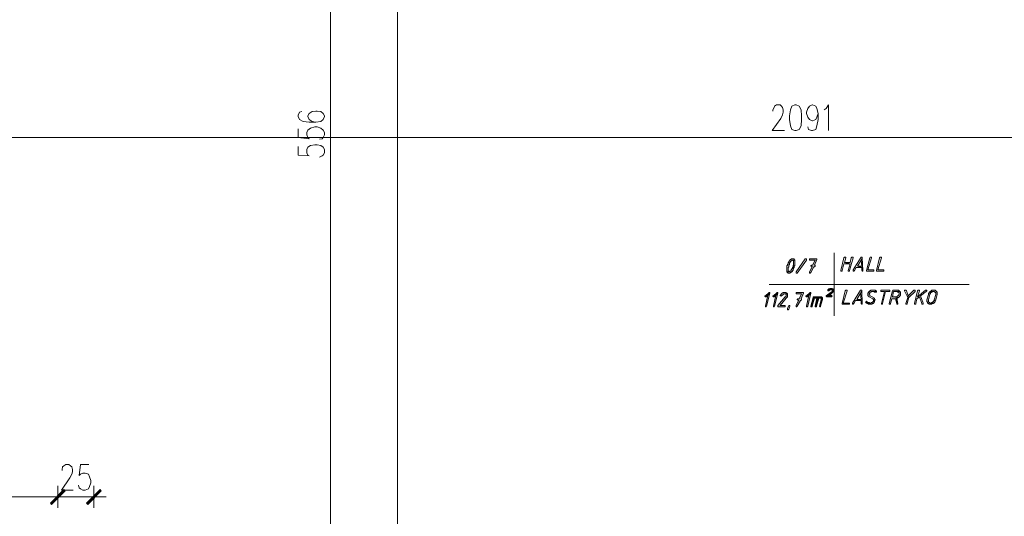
# Model space of a CAD drawing. Header units: inches. Extents: x -1441 to 3871, y -4351 to 2413.
# Tile 227 of 256: x 34 to 714, y 810 to 1153. Entities that reach past the tile are written whole.
import ezdxf

# ---------------------------------------------------------------- set-up
doc = ezdxf.new("R2010")
doc.units = ezdxf.units.IN
doc.header["$MEASUREMENT"] = 0
doc.layers.add('at_Entity', color=7, linetype='Continuous')
doc.layers.add('at_Solid', color=7, linetype='Continuous')

msp = doc.modelspace()

# ---------------------------------------------------------------- hatches: boundary and pattern name
at = {"layer": 'at_Solid', "lineweight": 15}
for points in [[(583.7721, 987.57625), (579.11616, 987.57625), (579.11616, 986.76528), (582.92774, 986.76528), (581.23423, 983.37826), (580.38509, 983.37826), (579.96529, 982.94893), (579.96529, 982.51959), (580.38509, 982.51959), (580.80966, 982.09025), (579.11616, 978.70324), (579.11616, 977.84456), (579.54073, 977.84456), (579.96529, 978.2739), (582.08337, 982.09025), (582.50317, 982.09025), (582.92774, 982.51959), (582.92774, 983.37826), (582.50317, 983.37826), (584.19667, 987.14691), (584.19667, 987.57625)], [(615.51937, 988.43493), (614.675, 986.76528), (615.09957, 982.51959), (612.13713, 982.51959), (615.09957, 981.66091), (615.09957, 979.56191), (615.51937, 979.13257), (615.94394, 979.13257), (615.94394, 979.56191)], [(595.62664, 966.44321), (593.93314, 966.44321), (594.35771, 966.44321), (594.35771, 966.01387), (594.77751, 965.58453), (594.35771, 965.15519), (594.35771, 964.72585), (593.93314, 964.72585), (590.54613, 962.19752), (590.54613, 961.76818), (590.9707, 961.33884), (594.35771, 961.33884), (594.77751, 961.76818), (594.77751, 962.19752), (594.35771, 962.19752), (593.93314, 962.62686), (592.6642, 962.62686), (594.35771, 963.86717), (594.77751, 963.86717), (594.77751, 964.29651), (595.20207, 964.29651), (595.20207, 964.72585), (595.62664, 965.15519), (595.62664, 966.01387)], [(593.93314, 967.25418), (593.50857, 967.25418), (593.08877, 967.25418), (592.6642, 966.87255), (592.23963, 966.87255), (592.23963, 966.44321), (591.81506, 966.44321), (591.81506, 965.58453), (592.23963, 965.58453), (592.6642, 965.58453), (592.6642, 966.01387), (593.08877, 966.01387), (593.50857, 966.44321), (595.62664, 966.44321), (595.20207, 966.87255), (594.77751, 967.25418), (594.35771, 967.25418)], [(615.09957, 965.58453), (614.25044, 963.86717), (614.675, 959.66919), (611.71256, 959.66919), (614.675, 958.81051), (614.675, 956.71151), (615.09957, 956.28217), (615.51937, 956.28217), (615.51937, 956.71151)], [(625.25584, 965.15519), (622.29339, 965.15519), (623.14253, 965.15519), (623.56233, 965.15519), (623.9869, 964.72585), (624.41147, 964.72585), (624.83127, 964.72585), (625.25584, 964.72585)], [(639.64825, 966.01387), (637.11038, 966.01387), (636.68581, 966.01387), (636.26124, 965.58453), (634.14793, 956.71151), (634.14793, 956.28217), (634.56773, 956.28217), (634.9923, 956.28217), (634.9923, 956.71151), (635.83667, 960.09853), (638.37931, 960.09853), (639.22368, 960.48016), (640.07282, 960.48016), (640.07282, 960.9095), (640.49262, 960.9095), (636.26124, 961.33884), (637.11038, 965.15519), (641.34175, 965.15519), (640.91719, 965.58453), (640.49262, 966.01387), (640.07282, 966.01387)], [(651.50279, 966.01387), (651.07822, 966.01387), (647.26664, 962.19752), (646.84207, 960.9095), (645.57313, 956.71151), (645.57313, 956.28217), (645.9977, 956.28217), (646.42227, 956.28217), (646.42227, 956.71151), (647.69121, 960.9095), (651.92259, 965.15519), (651.92259, 966.01387)], [(662.50819, 965.15519), (662.08362, 965.15519), (662.08362, 964.72585), (661.65905, 964.72585), (661.65905, 963.86717), (661.23448, 963.86717), (661.23448, 963.0562), (659.96555, 959.23985), (659.96555, 957.95183), (660.39012, 957.95183), (660.39012, 957.09315), (660.80991, 957.09315), (660.80991, 956.71151), (661.23448, 956.71151), (661.65905, 956.28217), (662.50819, 956.28217), (663.35256, 956.28217), (663.77713, 956.71151), (664.2017, 956.71151), (664.62149, 956.71151), (664.62149, 957.09315), (665.04606, 957.09315), (662.50819, 957.09315), (662.08362, 957.09315), (662.08362, 957.52249), (661.65905, 957.52249), (661.23448, 957.95183), (661.23448, 959.23985), (662.08362, 963.0562), (662.08362, 963.48554), (662.50819, 963.48554), (662.50819, 964.29651), (662.92799, 964.29651), (663.35256, 964.72585), (663.77713, 964.72585), (663.77713, 965.15519), (664.62149, 965.15519)], [(665.04606, 966.01387), (664.62149, 966.01387), (663.35256, 966.01387), (663.35256, 965.58453), (662.92799, 965.58453), (662.50819, 965.15519), (665.04606, 965.15519), (665.47063, 964.72585), (665.89043, 964.72585), (665.89043, 964.29651), (666.315, 964.29651), (666.315, 963.0562), (665.04606, 959.23985), (665.04606, 958.81051), (664.62149, 958.38117), (664.62149, 957.95183), (664.2017, 957.95183), (663.77713, 957.52249), (663.35256, 957.52249), (663.35256, 957.09315), (662.50819, 957.09315), (665.04606, 957.09315), (665.04606, 957.52249), (665.47063, 957.52249), (665.47063, 957.95183), (665.89043, 957.95183), (665.89043, 958.81051), (666.315, 959.23985), (667.16414, 963.0562), (667.16414, 964.72585), (666.73957, 965.15519), (666.315, 965.58453), (665.89043, 966.01387), (665.47063, 966.01387)], [(551.18047, 964.29651), (548.6426, 962.19752), (548.21803, 962.19752), (548.21803, 961.76818), (548.6426, 961.33884), (549.06239, 961.33884), (550.33133, 962.62686), (551.60504, 963.86717), (551.60504, 964.29651)], [(551.60504, 963.86717), (550.33133, 962.62686), (548.6426, 954.99416), (548.6426, 954.56482), (549.06239, 954.56482), (549.48696, 954.99416)], [(556.68556, 964.29651), (554.14291, 962.19752), (553.72311, 962.19752), (553.72311, 961.76818), (554.14291, 961.33884), (554.56748, 961.33884), (555.83642, 962.62686), (557.10535, 963.86717), (557.10535, 964.29651)], [(557.10535, 963.86717), (555.83642, 962.62686), (554.14291, 954.99416), (554.14291, 954.56482), (554.56748, 954.56482), (554.99205, 954.99416)], [(563.87938, 963.48554), (561.76607, 963.48554), (562.61044, 963.48554), (562.61044, 963.0562), (563.03501, 963.0562), (563.03501, 961.76818), (562.61044, 961.76818), (562.61044, 961.33884), (562.18587, 961.33884), (557.10535, 955.4235), (557.10535, 954.56482), (561.76607, 954.56482), (562.18587, 954.56482), (562.18587, 955.4235), (561.76607, 955.4235), (558.79886, 955.4235), (563.03501, 960.48016), (563.45481, 960.9095), (563.87938, 961.33884), (563.87938, 963.0562)], [(574.46021, 964.29651), (569.80426, 964.29651), (569.80426, 963.48554), (573.61584, 963.48554), (571.92234, 960.09853), (571.07797, 960.09853), (570.6534, 959.66919), (570.6534, 959.23985), (571.07797, 959.23985), (571.49777, 958.81051), (569.80426, 955.4235), (569.80426, 954.56482), (570.22883, 954.56482), (570.6534, 954.99416), (572.77147, 958.81051), (573.19127, 958.81051), (573.61584, 959.23985), (573.61584, 960.09853), (573.19127, 960.09853), (574.88478, 963.86717), (574.88478, 964.29651)], [(579.54073, 964.29651), (577.00285, 962.19752), (576.57828, 962.19752), (576.57828, 961.76818), (577.00285, 961.33884), (577.42265, 961.33884), (578.69636, 962.62686), (579.96529, 963.86717), (579.96529, 964.29651)], [(579.96529, 963.86717), (578.69636, 962.62686), (577.00285, 954.99416), (577.00285, 954.56482), (577.42265, 954.56482), (577.84722, 954.99416)], [(586.73932, 961.33884), (581.6588, 961.33884), (581.6588, 960.9095), (579.96529, 954.99416), (579.96529, 954.56482), (580.38509, 954.56482), (580.80966, 954.56482), (580.80966, 954.99416), (582.50317, 960.48016), (588.00825, 960.48016), (588.00825, 960.9095), (587.58368, 960.9095), (587.58368, 961.33884), (587.15912, 961.33884)], [(584.19667, 960.48016), (582.92774, 954.99416), (582.92774, 954.56482), (583.35231, 954.56482), (583.7721, 954.56482), (583.7721, 954.99416), (585.46561, 960.48016), (586.31475, 960.48016)], [(588.00825, 960.48016), (584.19667, 960.48016), (586.31475, 960.48016), (587.15912, 960.48016), (587.15912, 959.66919), (585.89018, 954.99416), (586.31475, 954.56482), (586.73932, 954.56482), (586.73932, 954.99416), (588.00825, 959.66919), (588.00825, 960.09853)], [(618.48181, 958.38117), (618.06202, 958.38117), (618.06202, 957.95183), (617.63745, 957.52249), (618.06202, 957.52249), (618.06202, 957.09315), (621.02446, 957.09315), (620.59989, 957.09315), (620.18009, 957.52249), (619.75075, 957.52249), (619.33095, 957.52249), (618.90638, 957.95183), (618.48181, 957.95183)], [(639.22368, 960.48016), (638.37931, 960.09853), (639.22368, 956.71151), (639.22368, 956.28217), (640.07282, 956.28217), (640.07282, 956.71151)], [(64.40017, 828.43443), (55.93264, 818.27339), (55.0835, 819.13207)], [(55.0835, 819.13207), (55.93264, 818.27339), (64.40017, 828.43443)], [(65.24454, 827.57575), (64.40017, 828.43443), (55.93264, 818.27339)], [(55.93264, 818.27339), (64.40017, 828.43443), (65.24454, 827.57575)], [(89.37341, 828.43443), (80.90588, 818.27339), (80.06152, 819.13207)], [(90.21778, 827.57575), (89.37341, 828.43443), (80.90588, 818.27339)]]:
    msp.add_hatch(color=7, dxfattribs=at).paths.add_polyline_path(points)

# ---------------------------------------------------------------- linework, layer by layer
at = {"layer": 'at_Entity', "color": 7, "lineweight": 15}
for p, q in [((294.66923, -3177.14525), (294.66923, 1931.55059)), ((248.52955, 1346.1224), (248.52955, 801.33834)), ((226.94331, 1088.75725), (226.09418, 1086.65826)), ((228.63682, 1089.18659), (226.94331, 1088.75725)), ((233.71257, 1087.89857), (232.8682, 1086.22892)), ((235.83064, 1089.18659), (233.71257, 1087.89857)), ((238.37328, 1089.61593), (235.83064, 1089.18659)), ((239.21765, 1089.61593), (238.37328, 1089.61593)), ((241.75553, 1089.18659), (239.21765, 1089.61593)), ((243.44903, 1087.89857), (241.75553, 1089.18659)), ((244.29817, 1086.22892), (243.44903, 1087.89857)), ((553.72311, 1090.47461), (554.56748, 1092.14426)), ((553.72311, 1089.61593), (553.72311, 1090.47461)), ((554.56748, 1092.14426), (554.99205, 1093.00294)), ((554.99205, 1093.00294), (556.26099, 1093.86162)), ((556.26099, 1093.86162), (558.79886, 1093.86162)), ((558.79886, 1093.86162), (559.648, 1093.00294)), ((559.648, 1093.00294), (560.49237, 1092.14426)), ((560.49237, 1092.14426), (560.91693, 1090.47461)), ((560.91693, 1088.75725), (560.49237, 1087.0876)), ((560.91693, 1090.47461), (560.91693, 1088.75725)), ((565.99745, 1090.47461), (565.14831, 1086.22892)), ((566.84182, 1093.00294), (565.99745, 1090.47461)), ((568.95989, 1093.86162), (566.84182, 1093.00294)), ((569.80426, 1093.86162), (568.95989, 1093.86162)), ((571.92234, 1093.00294), (569.80426, 1093.86162)), ((573.19127, 1090.47461), (571.92234, 1093.00294)), ((573.61584, 1086.22892), (573.19127, 1090.47461)), ((577.00285, 1088.75725), (577.84722, 1091.28558)), ((577.00285, 1087.89857), (577.00285, 1088.75725)), ((577.84722, 1085.37024), (577.00285, 1087.89857)), ((577.84722, 1091.28558), (579.11616, 1093.00294)), ((579.11616, 1093.00294), (580.80966, 1093.86162)), ((580.80966, 1093.86162), (581.23423, 1093.86162)), ((581.23423, 1093.86162), (583.35231, 1093.00294)), ((583.35231, 1093.00294), (584.19667, 1091.28558)), ((584.19667, 1091.28558), (585.04581, 1087.89857)), ((585.04581, 1087.89857), (584.19667, 1085.37024)), ((585.04581, 1087.89857), (585.04581, 1083.70058)), ((589.27719, 1090.47461), (590.54613, 1091.28558)), ((590.54613, 1091.28558), (592.23963, 1093.86162)), ((592.23963, 1093.86162), (592.23963, 1076.06788)), ((226.09418, 1086.65826), (226.09418, 1085.79958)), ((226.09418, 1085.79958), (226.94331, 1083.70058)), ((226.94331, 1083.70058), (229.48119, 1082.41257)), ((229.48119, 1082.41257), (233.71257, 1081.98323)), ((232.8682, 1086.22892), (232.8682, 1085.79958)), ((232.8682, 1085.79958), (233.71257, 1083.70058)), ((233.71257, 1083.70058), (235.83064, 1082.41257)), ((233.71257, 1081.98323), (238.37328, 1081.98323)), ((235.83064, 1082.41257), (238.37328, 1081.98323)), ((238.37328, 1081.98323), (241.75553, 1082.41257)), ((241.75553, 1082.41257), (243.44903, 1083.70058)), ((243.44903, 1083.70058), (244.29817, 1085.79958)), ((244.29817, 1085.79958), (244.29817, 1086.22892)), ((559.22343, 1084.51156), (553.29854, 1076.06788)), ((560.49237, 1087.0876), (559.22343, 1084.51156)), ((565.14831, 1086.22892), (565.14831, 1083.70058)), ((565.14831, 1083.70058), (565.99745, 1079.45489)), ((573.19127, 1079.45489), (573.61584, 1083.70058)), ((573.61584, 1083.70058), (573.61584, 1086.22892)), ((579.11616, 1083.70058), (577.84722, 1085.37024)), ((580.80966, 1082.8419), (579.11616, 1083.70058)), ((581.23423, 1082.8419), (580.80966, 1082.8419)), ((583.35231, 1083.70058), (581.23423, 1082.8419)), ((584.19667, 1085.37024), (583.35231, 1083.70058)), ((585.04581, 1083.70058), (584.19667, 1079.45489)), ((226.09418, 1077.3082), (226.09418, 1071.39285)), ((232.01906, 1074.77986), (232.8682, 1076.49722)), ((232.01906, 1073.11021), (232.01906, 1074.77986)), ((232.8682, 1076.49722), (234.5617, 1077.73754)), ((234.5617, 1077.73754), (237.52415, 1078.59621)), ((237.52415, 1078.59621), (239.21765, 1078.59621)), ((239.21765, 1078.59621), (241.75553, 1077.73754)), ((241.75553, 1077.73754), (243.44903, 1076.49722)), ((243.44903, 1076.49722), (244.29817, 1074.77986)), ((244.29817, 1074.77986), (244.29817, 1073.11021)), ((553.29854, 1076.06788), (561.76607, 1076.06788)), ((565.99745, 1079.45489), (566.84182, 1076.92656)), ((566.84182, 1076.92656), (568.95989, 1076.06788)), ((568.95989, 1076.06788), (569.80426, 1076.06788)), ((569.80426, 1076.06788), (571.92234, 1076.92656)), ((571.92234, 1076.92656), (573.19127, 1079.45489)), ((578.27179, 1076.92656), (577.84722, 1078.59621)), ((580.38509, 1076.06788), (578.27179, 1076.92656)), ((581.23423, 1076.06788), (580.38509, 1076.06788)), ((583.35231, 1076.92656), (581.23423, 1076.06788)), ((584.19667, 1079.45489), (583.35231, 1076.92656)), ((-467.25088, 1071.39285), (1612.36448, 1071.39285)), ((226.09418, 1071.39285), (233.71257, 1070.53417)), ((232.8682, 1071.39285), (232.01906, 1073.11021)), ((233.71257, 1070.53417), (232.8682, 1071.39285)), ((242.60466, 1070.53417), (240.91116, 1070.15254)), ((243.44903, 1071.39285), (242.60466, 1070.53417)), ((244.29817, 1073.11021), (243.44903, 1071.39285)), ((226.09418, 1065.04817), (226.09418, 1059.13283)), ((232.01906, 1062.94918), (232.8682, 1064.61883)), ((232.01906, 1060.80248), (232.01906, 1062.94918)), ((232.8682, 1059.13283), (232.01906, 1060.80248)), ((232.8682, 1064.61883), (234.5617, 1065.90685)), ((234.5617, 1065.90685), (237.52415, 1066.33619)), ((237.52415, 1066.33619), (239.21765, 1066.33619)), ((239.21765, 1066.33619), (241.75553, 1065.90685)), ((241.75553, 1065.90685), (243.44903, 1064.61883)), ((243.44903, 1064.61883), (244.29817, 1062.94918)), ((244.29817, 1060.80248), (243.44903, 1059.13283)), ((244.29817, 1062.94918), (244.29817, 1060.80248)), ((226.09418, 1059.13283), (233.71257, 1058.70349)), ((233.71257, 1058.70349), (232.8682, 1059.13283)), ((242.60466, 1058.70349), (240.91116, 1057.84481)), ((243.44903, 1059.13283), (242.60466, 1058.70349)), ((565.14831, 986.33594), (564.72851, 985.9066)), ((564.72851, 985.9066), (564.72851, 985.04792)), ((565.57288, 986.76528), (565.14831, 986.33594)), ((565.14831, 986.33594), (565.14831, 986.33594)), ((565.99745, 987.14691), (565.57288, 986.76528)), ((565.57288, 986.76528), (565.57288, 986.76528)), ((565.57288, 985.04792), (565.99745, 985.47726)), ((566.41725, 987.14691), (565.99745, 987.14691)), ((565.99745, 987.14691), (565.99745, 987.14691)), ((565.99745, 985.9066), (566.41725, 986.33594)), ((565.99745, 985.47726), (565.99745, 985.9066)), ((566.84182, 987.57625), (566.41725, 987.57625)), ((566.41725, 987.57625), (566.41725, 987.14691)), ((566.41725, 986.33594), (566.84182, 986.33594)), ((567.26639, 987.57625), (566.84182, 987.57625)), ((566.84182, 986.33594), (566.84182, 986.76528)), ((566.84182, 986.76528), (567.26639, 986.76528)), ((567.69096, 987.57625), (567.26639, 987.57625)), ((568.95989, 986.76528), (567.26639, 986.76528)), ((567.26639, 986.76528), (567.69096, 986.76528)), ((567.26639, 986.76528), (568.95989, 986.76528)), ((568.11076, 987.57625), (567.69096, 987.57625)), ((567.69096, 987.57625), (567.69096, 987.57625)), ((567.69096, 986.76528), (567.69096, 986.33594)), ((567.69096, 986.33594), (568.11076, 986.33594)), ((568.53532, 987.57625), (568.11076, 987.57625)), ((568.11076, 986.33594), (568.11076, 983.37826)), ((568.53532, 987.14691), (568.53532, 987.57625)), ((568.95989, 986.76528), (568.53532, 987.14691)), ((568.95989, 982.94893), (568.95989, 986.76528)), ((568.95989, 986.76528), (568.95989, 986.76528)), ((569.80426, 978.70324), (576.15371, 987.57625)), ((577.00285, 986.76528), (570.6534, 977.84456)), ((576.15371, 987.57625), (576.57828, 987.57625)), ((576.57828, 987.57625), (577.00285, 987.57625)), ((577.00285, 987.57625), (577.00285, 986.76528)), ((583.7721, 987.57625), (579.11616, 987.57625)), ((579.11616, 987.57625), (579.11616, 986.76528)), ((579.11616, 986.76528), (582.92774, 986.76528)), ((582.92774, 986.76528), (581.23423, 983.37826)), ((582.50317, 983.37826), (584.19667, 987.14691)), ((584.19667, 987.57625), (583.7721, 987.57625)), ((584.19667, 987.14691), (584.19667, 987.57625)), ((596.05121, 991.82194), (596.05121, 948.22013)), ((602.82046, 988.43493), (600.70716, 979.56191)), ((603.24503, 988.86427), (602.82046, 988.43493)), ((603.6696, 988.86427), (603.24503, 988.86427)), ((603.24503, 988.86427), (603.24503, 988.86427)), ((603.24503, 985.04792), (604.09417, 988.43493)), ((604.09417, 988.86427), (603.6696, 988.86427)), ((603.6696, 988.86427), (603.6696, 988.86427)), ((604.09417, 988.43493), (604.09417, 988.86427)), ((606.63205, 979.56191), (609.16992, 988.43493)), ((607.90098, 988.43493), (607.05661, 985.04792)), ((608.32555, 988.86427), (607.90098, 988.43493)), ((608.75012, 988.86427), (608.32555, 988.86427)), ((608.32555, 988.86427), (608.32555, 988.86427)), ((609.16992, 988.86427), (608.75012, 988.86427)), ((608.75012, 988.86427), (608.75012, 988.86427)), ((609.16992, 988.43493), (609.16992, 988.86427)), ((614.675, 988.86427), (609.16992, 979.99125)), ((612.13713, 982.51959), (614.675, 986.76528)), ((615.09957, 988.86427), (614.675, 988.86427)), ((614.675, 988.86427), (614.675, 988.86427)), ((615.51937, 988.43493), (614.675, 986.76528)), ((614.675, 986.76528), (615.51937, 988.43493)), ((614.675, 986.76528), (615.09957, 982.51959)), ((615.51937, 988.86427), (615.09957, 988.86427)), ((615.09957, 988.86427), (615.09957, 988.86427)), ((615.51937, 988.43493), (615.51937, 988.86427)), ((615.94394, 979.56191), (615.51937, 988.43493)), ((620.59989, 988.43493), (618.48181, 979.56191)), ((619.33095, 979.99125), (621.86883, 988.43493)), ((621.02446, 988.86427), (620.59989, 988.43493)), ((621.44903, 988.86427), (621.02446, 988.86427)), ((621.02446, 988.86427), (621.02446, 988.86427)), ((621.86883, 988.86427), (621.44903, 988.86427)), ((621.44903, 988.86427), (621.44903, 988.86427)), ((621.86883, 988.43493), (621.86883, 988.86427)), ((627.37391, 988.43493), (625.25584, 979.56191)), ((626.10497, 979.99125), (628.64285, 988.43493)), ((627.79371, 988.86427), (627.37391, 988.43493)), ((628.21828, 988.86427), (627.79371, 988.86427)), ((627.79371, 988.86427), (627.79371, 988.86427)), ((628.64285, 988.86427), (628.21828, 988.86427)), ((628.21828, 988.86427), (628.21828, 988.86427)), ((628.64285, 988.43493), (628.64285, 988.86427)), ((563.87938, 982.94893), (563.45481, 982.94893)), ((563.45481, 982.94893), (563.45481, 978.70324)), ((565.14831, 978.70324), (563.45481, 978.70324)), ((563.45481, 978.70324), (563.87938, 978.2739)), ((563.45481, 978.70324), (565.14831, 978.70324)), ((564.30395, 984.18924), (563.87938, 983.8076)), ((563.87938, 983.8076), (563.87938, 982.94893)), ((564.72851, 985.04792), (564.30395, 985.04792)), ((564.30395, 985.04792), (564.30395, 984.18924)), ((564.30395, 981.66091), (564.72851, 982.09025)), ((564.30395, 979.13257), (564.30395, 981.66091)), ((564.72851, 979.13257), (564.30395, 979.13257)), ((564.72851, 983.37826), (565.14831, 983.8076)), ((564.72851, 982.09025), (564.72851, 983.37826)), ((565.14831, 978.70324), (564.72851, 979.13257)), ((565.14831, 983.8076), (565.14831, 984.61858)), ((565.14831, 984.61858), (565.57288, 984.61858)), ((565.57288, 979.13257), (565.14831, 978.70324)), ((565.14831, 978.70324), (565.14831, 978.70324)), ((565.57288, 984.61858), (565.57288, 985.04792)), ((565.99745, 979.13257), (565.57288, 979.13257)), ((565.57288, 979.13257), (565.57288, 979.13257)), ((566.41725, 979.56191), (565.99745, 979.13257)), ((566.84182, 980.42059), (566.41725, 979.99125)), ((566.41725, 979.99125), (566.41725, 979.56191)), ((566.41725, 978.2739), (566.41725, 978.70324)), ((566.41725, 978.70324), (566.84182, 978.70324)), ((567.26639, 981.23157), (566.84182, 980.80223)), ((566.84182, 980.80223), (566.84182, 980.42059)), ((566.84182, 978.70324), (567.26639, 979.13257)), ((566.84182, 978.70324), (566.84182, 978.70324)), ((567.69096, 982.09025), (567.26639, 981.66091)), ((567.26639, 981.66091), (567.26639, 981.23157)), ((567.26639, 979.13257), (567.26639, 979.56191)), ((567.26639, 979.56191), (567.69096, 979.56191)), ((568.11076, 983.37826), (567.69096, 982.94893)), ((567.69096, 982.94893), (567.69096, 982.09025)), ((567.69096, 980.42059), (568.11076, 980.80223)), ((567.69096, 979.56191), (567.69096, 980.42059)), ((568.11076, 981.23157), (568.53532, 981.66091)), ((568.11076, 980.80223), (568.11076, 981.23157)), ((568.53532, 982.51959), (568.95989, 982.94893)), ((568.53532, 981.66091), (568.53532, 982.51959)), ((569.80426, 978.2739), (569.80426, 978.70324)), ((580.80966, 982.09025), (579.11616, 978.70324)), ((579.11616, 978.70324), (579.11616, 977.84456)), ((580.38509, 983.37826), (579.96529, 982.94893)), ((579.96529, 982.94893), (579.96529, 982.51959)), ((579.96529, 982.51959), (580.38509, 982.51959)), ((579.96529, 978.2739), (582.08337, 982.09025)), ((581.23423, 983.37826), (580.38509, 983.37826)), ((580.38509, 982.51959), (580.80966, 982.09025)), ((580.80966, 982.09025), (580.80966, 982.09025)), ((582.08337, 982.09025), (582.50317, 982.09025)), ((582.92774, 983.37826), (582.50317, 983.37826)), ((582.50317, 983.37826), (582.50317, 983.37826)), ((582.50317, 982.09025), (582.92774, 982.51959)), ((582.92774, 982.51959), (582.92774, 983.37826)), ((600.70716, 979.56191), (600.70716, 979.13257)), ((600.70716, 979.13257), (601.13173, 979.13257)), ((601.13173, 979.13257), (601.55153, 979.13257)), ((601.55153, 979.56191), (602.82046, 984.18924)), ((601.55153, 979.13257), (601.55153, 979.56191)), ((602.82046, 984.18924), (607.05661, 984.18924)), ((607.05661, 985.04792), (603.24503, 985.04792)), ((603.24503, 985.04792), (607.05661, 984.18924)), ((607.05661, 984.18924), (603.24503, 985.04792)), ((607.05661, 984.18924), (605.78291, 979.56191)), ((605.78291, 979.56191), (605.78291, 979.13257)), ((605.78291, 979.13257), (606.20748, 979.13257)), ((606.20748, 979.13257), (606.63205, 979.13257)), ((606.63205, 979.13257), (606.63205, 979.56191)), ((609.16992, 979.99125), (609.16992, 979.13257)), ((609.16992, 979.13257), (609.59449, 979.13257)), ((609.59449, 979.13257), (610.01906, 979.56191)), ((609.59449, 979.13257), (609.59449, 979.13257)), ((610.01906, 979.56191), (611.28799, 981.66091)), ((611.28799, 981.66091), (615.09957, 981.66091)), ((615.09957, 982.51959), (612.13713, 982.51959)), ((612.13713, 982.51959), (615.09957, 981.66091)), ((615.09957, 981.66091), (612.13713, 982.51959)), ((615.09957, 981.66091), (615.09957, 979.56191)), ((615.09957, 979.56191), (615.51937, 979.13257)), ((615.51937, 979.13257), (615.94394, 979.13257)), ((615.94394, 979.13257), (615.94394, 979.56191)), ((618.48181, 979.56191), (618.48181, 979.13257)), ((618.48181, 979.13257), (623.14253, 979.13257)), ((623.14253, 979.99125), (619.33095, 979.99125)), ((623.56233, 979.99125), (623.14253, 979.99125)), ((623.14253, 979.13257), (623.56233, 979.13257)), ((623.56233, 979.13257), (623.56233, 979.99125)), ((625.25584, 979.56191), (625.25584, 979.13257)), ((625.25584, 979.13257), (629.91178, 979.13257)), ((629.91178, 979.99125), (626.10497, 979.99125)), ((630.33635, 979.99125), (629.91178, 979.99125)), ((629.91178, 979.13257), (630.33635, 979.13257)), ((630.33635, 979.13257), (630.33635, 979.99125)), ((563.87938, 978.2739), (563.87938, 978.2739)), ((563.87938, 978.2739), (564.30395, 977.84456)), ((564.30395, 977.84456), (564.72851, 977.84456)), ((564.72851, 977.84456), (565.14831, 977.84456)), ((565.14831, 977.84456), (565.57288, 977.84456)), ((565.57288, 977.84456), (565.99745, 978.2739)), ((565.57288, 977.84456), (565.57288, 977.84456)), ((565.99745, 978.2739), (566.41725, 978.2739)), ((569.80426, 977.84456), (569.80426, 978.2739)), ((569.80426, 978.2739), (569.80426, 978.2739)), ((570.22883, 977.84456), (569.80426, 977.84456)), ((570.6534, 977.84456), (570.22883, 977.84456)), ((579.11616, 977.84456), (579.54073, 977.84456)), ((579.54073, 977.84456), (579.96529, 978.2739)), ((579.54073, 977.84456), (579.54073, 977.84456)), ((551.18047, 969.83022), (689.17494, 969.83022)), ((592.23963, 966.44321), (591.81506, 966.44321)), ((591.81506, 966.44321), (591.81506, 965.58453)), ((591.81506, 965.58453), (592.23963, 965.58453)), ((592.6642, 966.87255), (592.23963, 966.87255)), ((592.23963, 966.87255), (592.23963, 966.44321)), ((592.23963, 965.58453), (592.6642, 965.58453)), ((593.08877, 967.25418), (592.6642, 966.87255)), ((592.6642, 965.58453), (592.6642, 966.01387)), ((592.6642, 966.01387), (593.08877, 966.01387)), ((593.50857, 967.25418), (593.08877, 967.25418)), ((593.08877, 967.25418), (593.08877, 967.25418)), ((593.08877, 966.01387), (593.50857, 966.44321)), ((593.08877, 966.01387), (593.08877, 966.01387)), ((593.93314, 967.25418), (593.50857, 967.25418)), ((593.50857, 966.44321), (595.62664, 966.44321)), ((594.35771, 967.25418), (593.93314, 967.25418)), ((595.62664, 966.44321), (593.93314, 966.44321)), ((593.93314, 966.44321), (594.35771, 966.44321)), ((594.77751, 967.25418), (594.35771, 967.25418)), ((594.35771, 966.44321), (594.35771, 966.01387)), ((594.35771, 966.01387), (594.77751, 965.58453)), ((594.77751, 965.58453), (594.35771, 965.15519)), ((594.35771, 965.15519), (594.35771, 964.72585)), ((595.20207, 966.87255), (594.77751, 967.25418)), ((594.77751, 965.58453), (594.77751, 965.58453)), ((595.62664, 966.44321), (595.20207, 966.87255)), ((595.20207, 966.87255), (595.20207, 966.87255)), ((595.20207, 964.72585), (595.62664, 965.15519)), ((595.62664, 966.01387), (595.62664, 966.44321)), ((595.62664, 965.15519), (595.62664, 966.01387)), ((603.6696, 965.58453), (601.55153, 956.71151)), ((602.40067, 957.09315), (604.93854, 965.58453)), ((604.09417, 966.01387), (603.6696, 965.58453)), ((604.51397, 966.01387), (604.09417, 966.01387)), ((604.09417, 966.01387), (604.09417, 966.01387)), ((604.93854, 966.01387), (604.51397, 966.01387)), ((604.51397, 966.01387), (604.51397, 966.01387)), ((604.93854, 965.58453), (604.93854, 966.01387)), ((614.25044, 966.01387), (608.75012, 957.09315)), ((614.675, 966.01387), (614.25044, 966.01387)), ((614.25044, 966.01387), (614.25044, 966.01387)), ((615.09957, 965.58453), (614.25044, 963.86717)), ((614.25044, 963.86717), (615.09957, 965.58453)), ((615.09957, 966.01387), (614.675, 966.01387)), ((614.675, 966.01387), (614.675, 966.01387)), ((615.09957, 965.58453), (615.09957, 966.01387)), ((615.51937, 956.71151), (615.09957, 965.58453)), ((620.18009, 965.15519), (619.75075, 964.72585)), ((620.59989, 965.58453), (620.18009, 965.15519)), ((620.18009, 965.15519), (620.18009, 965.15519)), ((621.02446, 965.58453), (620.59989, 965.58453)), ((620.59989, 965.58453), (620.59989, 965.58453)), ((621.44903, 966.01387), (621.02446, 965.58453)), ((622.29339, 966.01387), (621.44903, 966.01387)), ((621.44903, 966.01387), (621.44903, 966.01387)), ((621.44903, 964.72585), (621.86883, 965.15519)), ((621.86883, 965.15519), (625.25584, 965.15519)), ((622.71796, 966.01387), (622.29339, 966.01387)), ((625.25584, 965.15519), (622.29339, 965.15519)), ((622.29339, 965.15519), (623.14253, 965.15519)), ((623.9869, 966.01387), (622.71796, 966.01387)), ((622.71796, 966.01387), (622.71796, 966.01387)), ((623.14253, 965.15519), (623.56233, 965.15519)), ((623.56233, 965.15519), (623.9869, 964.72585)), ((624.41147, 966.01387), (623.9869, 966.01387)), ((624.83127, 965.58453), (624.41147, 966.01387)), ((625.25584, 965.58453), (624.83127, 965.58453)), ((624.83127, 965.58453), (624.83127, 965.58453)), ((625.25584, 965.15519), (625.25584, 965.58453)), ((625.25584, 964.72585), (625.25584, 965.15519)), ((628.64285, 966.01387), (628.21828, 966.01387)), ((628.21828, 966.01387), (628.21828, 965.15519)), ((628.21828, 965.15519), (628.64285, 965.15519)), ((634.14793, 966.01387), (628.64285, 966.01387)), ((628.64285, 965.15519), (630.75615, 965.15519)), ((630.75615, 965.15519), (628.64285, 956.71151)), ((629.48722, 956.71151), (631.60529, 965.15519)), ((631.60529, 965.15519), (634.14793, 965.15519)), ((634.56773, 966.01387), (634.14793, 966.01387)), ((634.14793, 966.01387), (634.14793, 966.01387)), ((636.26124, 965.58453), (634.14793, 956.71151)), ((634.14793, 965.15519), (634.56773, 965.15519)), ((634.56773, 965.15519), (634.56773, 966.01387)), ((636.68581, 966.01387), (636.26124, 965.58453)), ((636.26124, 961.33884), (637.11038, 965.15519)), ((637.11038, 966.01387), (636.68581, 966.01387)), ((636.68581, 966.01387), (636.68581, 966.01387)), ((639.64825, 966.01387), (637.11038, 966.01387)), ((637.11038, 965.15519), (641.34175, 965.15519)), ((641.34175, 965.15519), (639.22368, 965.15519)), ((639.22368, 965.15519), (639.64825, 965.15519)), ((640.07282, 966.01387), (639.64825, 966.01387)), ((639.64825, 965.15519), (639.64825, 965.15519)), ((639.64825, 965.15519), (640.07282, 964.72585)), ((640.49262, 966.01387), (640.07282, 966.01387)), ((640.07282, 966.01387), (640.07282, 966.01387)), ((640.91719, 965.58453), (640.49262, 966.01387)), ((641.34175, 965.15519), (640.91719, 965.58453)), ((640.91719, 965.58453), (640.91719, 965.58453)), ((641.76632, 964.72585), (641.34175, 965.15519)), ((641.34175, 965.15519), (641.34175, 965.15519)), ((645.57313, 966.01387), (644.72877, 966.01387)), ((644.72877, 966.01387), (644.72877, 965.58453)), ((644.72877, 965.58453), (646.84207, 960.9095)), ((645.9977, 965.58453), (645.57313, 966.01387)), ((645.57313, 966.01387), (645.57313, 966.01387)), ((647.26664, 962.19752), (645.9977, 965.58453)), ((645.9977, 965.58453), (645.9977, 965.58453)), ((651.07822, 966.01387), (647.26664, 962.19752)), ((647.69121, 960.9095), (651.92259, 965.15519)), ((651.50279, 966.01387), (651.07822, 966.01387)), ((651.92259, 966.01387), (651.50279, 966.01387)), ((653.61609, 965.58453), (651.50279, 956.71151)), ((651.92259, 965.15519), (651.92259, 966.01387)), ((659.12118, 966.01387), (653.61609, 961.33884)), ((654.04066, 966.01387), (653.61609, 965.58453)), ((653.61609, 961.33884), (654.88503, 965.58453)), ((654.46523, 966.01387), (654.04066, 966.01387)), ((654.04066, 966.01387), (654.04066, 966.01387)), ((654.88503, 966.01387), (654.46523, 966.01387)), ((654.46523, 966.01387), (654.46523, 966.01387)), ((654.88503, 965.58453), (654.88503, 966.01387)), ((655.73417, 962.19752), (659.54098, 965.15519)), ((659.54098, 966.01387), (659.12118, 966.01387)), ((659.12118, 966.01387), (659.12118, 966.01387)), ((659.96555, 966.01387), (659.54098, 966.01387)), ((659.54098, 966.01387), (659.54098, 966.01387)), ((659.54098, 965.15519), (659.96555, 965.58453)), ((659.54098, 965.15519), (659.54098, 965.15519)), ((659.96555, 965.58453), (659.96555, 966.01387)), ((662.50819, 965.15519), (662.08362, 965.15519)), ((662.08362, 965.15519), (662.08362, 964.72585)), ((662.92799, 965.58453), (662.50819, 965.15519)), ((664.62149, 965.15519), (662.50819, 965.15519)), ((662.50819, 965.15519), (665.04606, 965.15519)), ((663.35256, 965.58453), (662.92799, 965.58453)), ((662.92799, 965.58453), (662.92799, 965.58453)), ((664.62149, 966.01387), (663.35256, 966.01387)), ((663.35256, 966.01387), (663.35256, 965.58453)), ((663.77713, 964.72585), (663.77713, 965.15519)), ((663.77713, 965.15519), (664.62149, 965.15519)), ((665.04606, 966.01387), (664.62149, 966.01387)), ((664.62149, 965.15519), (664.62149, 965.15519)), ((665.47063, 966.01387), (665.04606, 966.01387)), ((665.04606, 965.15519), (665.04606, 965.15519)), ((665.04606, 965.15519), (665.47063, 964.72585)), ((665.89043, 966.01387), (665.47063, 966.01387)), ((665.47063, 966.01387), (665.47063, 966.01387)), ((666.315, 965.58453), (665.89043, 966.01387)), ((666.73957, 965.15519), (666.315, 965.58453)), ((666.315, 965.58453), (666.315, 965.58453)), ((667.16414, 964.72585), (666.73957, 965.15519)), ((666.73957, 965.15519), (666.73957, 965.15519)), ((548.6426, 962.19752), (548.21803, 962.19752)), ((548.21803, 962.19752), (548.21803, 961.76818)), ((548.21803, 961.76818), (548.6426, 961.33884)), ((551.18047, 964.29651), (548.6426, 962.19752)), ((550.33133, 962.62686), (548.6426, 954.99416)), ((548.6426, 961.33884), (549.06239, 961.33884)), ((549.06239, 961.33884), (550.33133, 962.62686)), ((549.48696, 954.99416), (551.60504, 963.86717)), ((551.60504, 963.86717), (550.33133, 962.62686)), ((550.33133, 962.62686), (551.60504, 963.86717)), ((551.18047, 964.29651), (551.18047, 964.29651)), ((551.60504, 964.29651), (551.18047, 964.29651)), ((551.60504, 963.86717), (551.60504, 964.29651)), ((554.14291, 962.19752), (553.72311, 962.19752)), ((553.72311, 962.19752), (553.72311, 961.76818)), ((553.72311, 961.76818), (554.14291, 961.33884)), ((556.68556, 964.29651), (554.14291, 962.19752)), ((555.83642, 962.62686), (554.14291, 954.99416)), ((554.14291, 961.33884), (554.56748, 961.33884)), ((554.56748, 961.33884), (555.83642, 962.62686)), ((554.99205, 954.99416), (557.10535, 963.86717)), ((557.10535, 963.86717), (555.83642, 962.62686)), ((555.83642, 962.62686), (557.10535, 963.86717)), ((556.68556, 964.29651), (556.68556, 964.29651)), ((557.10535, 964.29651), (556.68556, 964.29651)), ((557.10535, 963.86717), (557.10535, 964.29651)), ((562.18587, 961.33884), (557.10535, 955.4235)), ((559.22343, 962.62686), (558.79886, 962.62686)), ((558.79886, 962.62686), (558.79886, 962.19752)), ((558.79886, 962.19752), (559.22343, 962.19752)), ((558.79886, 955.4235), (563.03501, 960.48016)), ((559.648, 963.48554), (559.22343, 963.0562)), ((559.22343, 963.0562), (559.22343, 962.62686)), ((559.22343, 962.19752), (559.22343, 962.19752)), ((559.22343, 962.19752), (559.648, 961.76818)), ((560.07257, 963.86717), (559.648, 963.48554)), ((559.648, 963.48554), (559.648, 963.48554)), ((559.648, 961.76818), (559.648, 962.19752)), ((559.648, 962.19752), (560.07257, 962.19752)), ((560.49237, 963.86717), (560.07257, 963.86717)), ((560.07257, 963.86717), (560.07257, 963.86717)), ((560.07257, 962.19752), (560.07257, 962.62686)), ((560.07257, 962.62686), (560.49237, 962.62686)), ((560.91693, 964.29651), (560.49237, 963.86717)), ((560.49237, 962.62686), (560.91693, 963.0562)), ((560.49237, 962.62686), (560.49237, 962.62686)), ((561.3415, 964.29651), (560.91693, 964.29651)), ((560.91693, 963.0562), (561.3415, 963.48554)), ((560.91693, 963.0562), (560.91693, 963.0562)), ((562.18587, 964.29651), (561.3415, 964.29651)), ((561.3415, 963.48554), (563.87938, 963.48554)), ((563.87938, 963.48554), (561.76607, 963.48554)), ((561.76607, 963.48554), (562.61044, 963.48554)), ((563.03501, 964.29651), (562.18587, 964.29651)), ((562.18587, 964.29651), (562.18587, 964.29651)), ((562.61044, 961.33884), (562.18587, 961.33884)), ((562.61044, 963.48554), (562.61044, 963.0562)), ((562.61044, 963.0562), (563.03501, 963.0562)), ((563.03501, 961.76818), (562.61044, 961.76818)), ((562.61044, 961.76818), (562.61044, 961.33884)), ((563.03501, 963.86717), (563.03501, 964.29651)), ((563.45481, 963.86717), (563.03501, 963.86717)), ((563.03501, 963.0562), (563.03501, 961.76818)), ((563.03501, 960.48016), (563.45481, 960.9095)), ((563.03501, 960.48016), (563.03501, 960.48016)), ((563.87938, 963.48554), (563.45481, 963.86717)), ((563.45481, 960.9095), (563.87938, 961.33884)), ((563.45481, 960.9095), (563.45481, 960.9095)), ((563.87938, 963.0562), (563.87938, 963.48554)), ((563.87938, 961.33884), (563.87938, 963.0562)), ((574.46021, 964.29651), (569.80426, 964.29651)), ((569.80426, 964.29651), (569.80426, 963.48554)), ((569.80426, 963.48554), (573.61584, 963.48554)), ((571.49777, 958.81051), (569.80426, 955.4235)), ((571.07797, 960.09853), (570.6534, 959.66919)), ((570.6534, 959.66919), (570.6534, 959.23985)), ((570.6534, 959.23985), (571.07797, 959.23985)), ((570.6534, 954.99416), (572.77147, 958.81051)), ((571.92234, 960.09853), (571.07797, 960.09853)), ((571.07797, 959.23985), (571.49777, 958.81051)), ((571.49777, 958.81051), (571.49777, 958.81051)), ((573.61584, 963.48554), (571.92234, 960.09853)), ((572.77147, 958.81051), (573.19127, 958.81051)), ((573.19127, 960.09853), (574.88478, 963.86717)), ((573.61584, 960.09853), (573.19127, 960.09853)), ((573.19127, 960.09853), (573.19127, 960.09853)), ((573.19127, 958.81051), (573.61584, 959.23985)), ((573.61584, 959.23985), (573.61584, 960.09853)), ((574.88478, 964.29651), (574.46021, 964.29651)), ((574.88478, 963.86717), (574.88478, 964.29651)), ((577.00285, 962.19752), (576.57828, 962.19752)), ((576.57828, 962.19752), (576.57828, 961.76818)), ((576.57828, 961.76818), (577.00285, 961.33884)), ((579.54073, 964.29651), (577.00285, 962.19752)), ((578.69636, 962.62686), (577.00285, 954.99416)), ((577.00285, 961.33884), (577.42265, 961.33884)), ((577.42265, 961.33884), (578.69636, 962.62686)), ((577.84722, 954.99416), (579.96529, 963.86717)), ((579.96529, 963.86717), (578.69636, 962.62686)), ((578.69636, 962.62686), (579.96529, 963.86717)), ((579.54073, 964.29651), (579.54073, 964.29651)), ((579.96529, 964.29651), (579.54073, 964.29651)), ((579.96529, 963.86717), (579.96529, 964.29651)), ((581.6588, 960.9095), (579.96529, 954.99416)), ((580.80966, 954.99416), (582.50317, 960.48016)), ((586.73932, 961.33884), (581.6588, 961.33884)), ((581.6588, 961.33884), (581.6588, 960.9095)), ((582.50317, 960.48016), (588.00825, 960.48016)), ((584.19667, 960.48016), (582.92774, 954.99416)), ((583.7721, 954.99416), (585.46561, 960.48016)), ((586.31475, 960.48016), (584.19667, 960.48016)), ((588.00825, 960.48016), (584.19667, 960.48016)), ((584.19667, 960.48016), (586.31475, 960.48016)), ((585.46561, 960.48016), (586.31475, 960.48016)), ((587.15912, 959.66919), (585.89018, 954.99416)), ((586.31475, 960.48016), (587.15912, 960.48016)), ((587.15912, 961.33884), (586.73932, 961.33884)), ((586.73932, 954.99416), (588.00825, 959.66919)), ((587.58368, 961.33884), (587.15912, 961.33884)), ((587.15912, 961.33884), (587.15912, 961.33884)), ((587.15912, 960.48016), (587.15912, 959.66919)), ((587.58368, 960.9095), (587.58368, 961.33884)), ((588.00825, 960.9095), (587.58368, 960.9095)), ((588.00825, 960.48016), (588.00825, 960.9095)), ((588.00825, 960.09853), (588.00825, 960.48016)), ((588.00825, 959.66919), (588.00825, 960.09853)), ((593.93314, 964.72585), (590.54613, 962.19752)), ((590.54613, 962.19752), (590.54613, 961.76818)), ((590.54613, 961.76818), (590.9707, 961.33884)), ((590.9707, 961.33884), (594.35771, 961.33884)), ((592.6642, 962.62686), (594.35771, 963.86717)), ((593.93314, 962.62686), (592.6642, 962.62686)), ((594.35771, 964.72585), (593.93314, 964.72585)), ((594.35771, 962.19752), (593.93314, 962.62686)), ((594.35771, 963.86717), (594.77751, 963.86717)), ((594.77751, 962.19752), (594.35771, 962.19752)), ((594.35771, 961.33884), (594.77751, 961.76818)), ((594.77751, 963.86717), (594.77751, 964.29651)), ((594.77751, 964.29651), (595.20207, 964.29651)), ((594.77751, 961.76818), (594.77751, 962.19752)), ((595.20207, 964.29651), (595.20207, 964.72585)), ((609.59449, 956.71151), (610.86342, 958.81051)), ((610.86342, 958.81051), (614.675, 958.81051)), ((611.71256, 959.66919), (614.25044, 963.86717)), ((614.675, 959.66919), (611.71256, 959.66919)), ((611.71256, 959.66919), (614.675, 958.81051)), ((614.675, 958.81051), (611.71256, 959.66919)), ((614.25044, 963.86717), (614.675, 959.66919)), ((614.675, 958.81051), (614.675, 956.71151)), ((618.48181, 958.38117), (618.06202, 958.38117)), ((618.06202, 958.38117), (618.06202, 957.95183)), ((618.48181, 957.95183), (618.48181, 958.38117)), ((619.75075, 964.29651), (619.33095, 963.86717)), ((619.33095, 963.86717), (619.33095, 962.19752)), ((619.33095, 962.19752), (619.75075, 962.19752)), ((619.75075, 964.72585), (619.75075, 964.29651)), ((619.75075, 962.19752), (619.75075, 961.76818)), ((619.75075, 961.76818), (620.18009, 961.33884)), ((620.18009, 963.48554), (620.59989, 963.86717)), ((620.18009, 963.0562), (620.18009, 963.48554)), ((620.59989, 962.62686), (620.18009, 963.0562)), ((620.18009, 961.33884), (622.71796, 960.09853)), ((620.59989, 964.29651), (621.02446, 964.72585)), ((620.59989, 963.86717), (620.59989, 964.29651)), ((621.02446, 962.19752), (620.59989, 962.62686)), ((620.59989, 962.62686), (620.59989, 962.62686)), ((621.02446, 964.72585), (621.44903, 964.72585)), ((623.14253, 960.9095), (621.02446, 962.19752)), ((622.71796, 960.09853), (622.71796, 960.09853)), ((622.71796, 960.09853), (623.14253, 959.66919)), ((623.14253, 958.38117), (622.71796, 957.95183)), ((623.56233, 960.48016), (623.14253, 960.9095)), ((623.14253, 959.66919), (623.14253, 958.38117)), ((623.9869, 960.48016), (623.56233, 960.48016)), ((623.9869, 964.72585), (624.41147, 964.72585)), ((623.9869, 959.66919), (623.9869, 960.48016)), ((624.41147, 959.66919), (623.9869, 959.66919)), ((623.9869, 958.81051), (624.41147, 959.23985)), ((623.9869, 957.95183), (623.9869, 958.81051)), ((624.41147, 964.72585), (624.83127, 964.72585)), ((624.41147, 959.23985), (624.41147, 959.66919)), ((624.83127, 964.72585), (625.25584, 964.72585)), ((625.25584, 964.72585), (625.25584, 964.72585)), ((634.9923, 956.71151), (635.83667, 960.09853)), ((635.83667, 960.09853), (638.37931, 960.09853)), ((638.37931, 961.33884), (636.26124, 961.33884)), ((636.26124, 961.33884), (640.49262, 960.9095)), ((640.49262, 960.9095), (636.26124, 961.33884)), ((639.22368, 961.33884), (638.37931, 961.33884)), ((639.22368, 960.48016), (638.37931, 960.09853)), ((638.37931, 960.09853), (639.22368, 960.48016)), ((638.37931, 960.09853), (639.22368, 956.71151)), ((639.64825, 961.76818), (639.22368, 961.33884)), ((640.07282, 956.71151), (639.22368, 960.48016)), ((639.22368, 960.48016), (640.07282, 960.48016)), ((640.07282, 961.76818), (639.64825, 961.76818)), ((639.64825, 961.76818), (639.64825, 961.76818)), ((640.07282, 964.72585), (640.49262, 964.72585)), ((640.49262, 962.62686), (640.07282, 962.19752)), ((640.07282, 962.19752), (640.07282, 961.76818)), ((640.07282, 960.48016), (640.07282, 960.9095)), ((640.07282, 960.9095), (640.49262, 960.9095)), ((640.49262, 964.72585), (640.49262, 964.29651)), ((640.49262, 964.29651), (640.91719, 964.29651)), ((640.91719, 963.0562), (640.49262, 962.62686)), ((640.49262, 962.62686), (640.49262, 962.62686)), ((640.49262, 960.9095), (640.91719, 961.33884)), ((640.49262, 960.9095), (640.49262, 960.9095)), ((640.91719, 964.29651), (640.91719, 963.0562)), ((640.91719, 961.33884), (641.34175, 961.76818)), ((640.91719, 961.33884), (640.91719, 961.33884)), ((641.34175, 962.19752), (641.76632, 962.62686)), ((641.34175, 961.76818), (641.34175, 962.19752)), ((641.76632, 962.62686), (641.76632, 964.72585)), ((646.84207, 960.9095), (645.57313, 956.71151)), ((646.42227, 956.71151), (647.69121, 960.9095)), ((647.26664, 962.19752), (646.84207, 960.9095)), ((646.84207, 960.9095), (647.26664, 962.19752)), ((652.34716, 956.71151), (653.19629, 960.09853)), ((653.19629, 960.09853), (654.88503, 961.33884)), ((653.61609, 961.33884), (654.88503, 961.33884)), ((654.88503, 961.33884), (653.61609, 961.33884)), ((654.88503, 961.33884), (656.57853, 956.71151)), ((657.42767, 957.09315), (655.73417, 962.19752)), ((661.23448, 963.0562), (659.96555, 959.23985)), ((659.96555, 959.23985), (659.96555, 957.95183)), ((661.65905, 963.86717), (661.23448, 963.86717)), ((661.23448, 963.86717), (661.23448, 963.0562)), ((661.23448, 959.23985), (662.08362, 963.0562)), ((661.23448, 957.95183), (661.23448, 959.23985)), ((662.08362, 964.72585), (661.65905, 964.72585)), ((661.65905, 964.72585), (661.65905, 963.86717)), ((662.08362, 963.0562), (662.08362, 963.48554)), ((662.08362, 963.48554), (662.50819, 963.48554)), ((662.50819, 963.48554), (662.50819, 964.29651)), ((662.50819, 964.29651), (662.92799, 964.29651)), ((662.92799, 964.29651), (663.35256, 964.72585)), ((662.92799, 964.29651), (662.92799, 964.29651)), ((663.35256, 964.72585), (663.77713, 964.72585)), ((665.04606, 958.81051), (664.62149, 958.38117)), ((664.62149, 958.38117), (664.62149, 957.95183)), ((666.315, 963.0562), (665.04606, 959.23985)), ((665.04606, 959.23985), (665.04606, 958.81051)), ((665.47063, 964.72585), (665.89043, 964.72585)), ((665.89043, 964.72585), (665.89043, 964.29651)), ((665.89043, 964.29651), (666.315, 964.29651)), ((665.89043, 958.81051), (666.315, 959.23985)), ((665.89043, 957.95183), (665.89043, 958.81051)), ((666.315, 964.29651), (666.315, 963.0562)), ((666.315, 959.23985), (667.16414, 963.0562)), ((667.16414, 963.0562), (667.16414, 964.72585)), ((548.6426, 954.99416), (548.6426, 954.56482)), ((548.6426, 954.56482), (549.06239, 954.56482)), ((549.06239, 954.56482), (549.48696, 954.99416)), ((549.06239, 954.56482), (549.06239, 954.56482)), ((554.14291, 954.99416), (554.14291, 954.56482)), ((554.14291, 954.56482), (554.56748, 954.56482)), ((554.56748, 954.56482), (554.99205, 954.99416)), ((554.56748, 954.56482), (554.56748, 954.56482)), ((557.10535, 955.4235), (557.10535, 954.56482)), ((557.10535, 954.56482), (561.76607, 954.56482)), ((561.76607, 955.4235), (558.79886, 955.4235)), ((562.18587, 955.4235), (561.76607, 955.4235)), ((561.76607, 954.56482), (562.18587, 954.56482)), ((562.18587, 954.56482), (562.18587, 955.4235)), ((563.87938, 953.3245), (564.72851, 955.4235)), ((563.87938, 952.46582), (563.87938, 953.3245)), ((564.30395, 952.46582), (563.87938, 952.46582)), ((564.72851, 952.89516), (564.30395, 952.46582)), ((564.72851, 955.4235), (565.14831, 955.4235)), ((564.72851, 955.4235), (564.72851, 955.4235)), ((565.57288, 954.99416), (564.72851, 952.89516)), ((565.14831, 955.4235), (565.57288, 955.4235)), ((565.57288, 955.4235), (565.57288, 954.99416)), ((569.80426, 955.4235), (569.80426, 954.56482)), ((569.80426, 954.56482), (570.22883, 954.56482)), ((570.22883, 954.56482), (570.6534, 954.99416)), ((570.22883, 954.56482), (570.22883, 954.56482)), ((577.00285, 954.99416), (577.00285, 954.56482)), ((577.00285, 954.56482), (577.42265, 954.56482)), ((577.42265, 954.56482), (577.84722, 954.99416)), ((577.42265, 954.56482), (577.42265, 954.56482)), ((579.96529, 954.99416), (579.96529, 954.56482)), ((579.96529, 954.56482), (580.38509, 954.56482)), ((580.38509, 954.56482), (580.80966, 954.56482)), ((580.80966, 954.56482), (580.80966, 954.99416)), ((582.92774, 954.99416), (582.92774, 954.56482)), ((582.92774, 954.56482), (583.35231, 954.56482)), ((583.35231, 954.56482), (583.7721, 954.56482)), ((583.7721, 954.56482), (583.7721, 954.99416)), ((585.89018, 954.99416), (585.89018, 954.99416)), ((585.89018, 954.99416), (586.31475, 954.56482)), ((586.31475, 954.56482), (586.73932, 954.56482)), ((586.73932, 954.56482), (586.73932, 954.99416)), ((601.55153, 956.71151), (601.55153, 956.28217)), ((601.55153, 956.28217), (606.20748, 956.28217)), ((606.20748, 957.09315), (602.40067, 957.09315)), ((606.63205, 957.09315), (606.20748, 957.09315)), ((606.20748, 956.28217), (606.63205, 956.28217)), ((606.63205, 956.28217), (606.63205, 957.09315)), ((608.75012, 957.09315), (608.75012, 956.28217)), ((608.75012, 956.28217), (609.16992, 956.28217)), ((609.16992, 956.28217), (609.59449, 956.71151)), ((609.16992, 956.28217), (609.16992, 956.28217)), ((614.675, 956.71151), (615.09957, 956.28217)), ((615.09957, 956.28217), (615.51937, 956.28217)), ((615.51937, 956.28217), (615.51937, 956.71151)), ((618.06202, 957.95183), (617.63745, 957.52249)), ((617.63745, 957.52249), (618.06202, 957.52249)), ((618.06202, 957.52249), (618.06202, 957.09315)), ((618.06202, 957.09315), (621.02446, 957.09315)), ((621.44903, 957.09315), (618.06202, 957.09315)), ((618.06202, 957.09315), (618.48181, 957.09315)), ((618.90638, 957.95183), (618.48181, 957.95183)), ((618.48181, 957.95183), (618.48181, 957.95183)), ((618.48181, 957.09315), (618.90638, 956.71151)), ((619.33095, 957.52249), (618.90638, 957.95183)), ((618.90638, 956.71151), (619.33095, 956.71151)), ((619.75075, 957.52249), (619.33095, 957.52249)), ((619.33095, 956.71151), (619.33095, 956.71151)), ((619.33095, 956.71151), (619.75075, 956.28217)), ((620.18009, 957.52249), (619.75075, 957.52249)), ((619.75075, 956.28217), (620.18009, 956.28217)), ((620.59989, 957.09315), (620.18009, 957.52249)), ((620.18009, 956.28217), (621.44903, 956.28217)), ((621.02446, 957.09315), (620.59989, 957.09315)), ((620.59989, 957.09315), (620.59989, 957.09315)), ((621.86883, 957.52249), (621.44903, 957.09315)), ((621.44903, 956.28217), (622.29339, 956.28217)), ((622.29339, 957.52249), (621.86883, 957.52249)), ((621.86883, 957.52249), (621.86883, 957.52249)), ((622.71796, 957.95183), (622.29339, 957.52249)), ((622.29339, 956.28217), (622.29339, 956.71151)), ((622.29339, 956.71151), (623.14253, 956.71151)), ((622.71796, 957.95183), (622.71796, 957.95183)), ((623.14253, 956.71151), (623.14253, 957.09315)), ((623.14253, 957.09315), (623.56233, 957.09315)), ((623.56233, 957.52249), (623.9869, 957.95183)), ((623.56233, 957.09315), (623.56233, 957.52249)), ((628.64285, 956.71151), (628.64285, 956.28217)), ((628.64285, 956.28217), (629.06742, 956.28217)), ((629.06742, 956.28217), (629.48722, 956.28217)), ((629.48722, 956.28217), (629.48722, 956.71151)), ((634.14793, 956.71151), (634.14793, 956.28217)), ((634.14793, 956.28217), (634.56773, 956.28217)), ((634.56773, 956.28217), (634.9923, 956.28217)), ((634.9923, 956.28217), (634.9923, 956.71151)), ((639.22368, 956.71151), (639.22368, 956.28217)), ((639.22368, 956.28217), (640.07282, 956.28217)), ((640.07282, 956.28217), (640.07282, 956.71151)), ((645.57313, 956.71151), (645.57313, 956.28217)), ((645.57313, 956.28217), (645.9977, 956.28217)), ((645.9977, 956.28217), (646.42227, 956.28217)), ((646.42227, 956.28217), (646.42227, 956.71151)), ((651.50279, 956.71151), (651.50279, 956.28217)), ((651.50279, 956.28217), (651.92259, 956.28217)), ((651.92259, 956.28217), (652.34716, 956.28217)), ((652.34716, 956.28217), (652.34716, 956.71151)), ((656.57853, 956.71151), (656.57853, 956.28217)), ((656.57853, 956.28217), (657.42767, 956.28217)), ((657.42767, 956.28217), (657.42767, 957.09315)), ((659.96555, 957.95183), (660.39012, 957.95183)), ((660.39012, 957.95183), (660.39012, 957.09315)), ((660.39012, 957.09315), (660.80991, 957.09315)), ((660.80991, 957.09315), (660.80991, 956.71151)), ((660.80991, 956.71151), (661.23448, 956.71151)), ((661.65905, 957.52249), (661.23448, 957.95183)), ((661.23448, 956.71151), (661.23448, 956.71151)), ((661.23448, 956.71151), (661.65905, 956.28217)), ((662.08362, 957.52249), (661.65905, 957.52249)), ((661.65905, 957.52249), (661.65905, 957.52249)), ((661.65905, 956.28217), (662.50819, 956.28217)), ((662.08362, 957.09315), (662.08362, 957.52249)), ((662.50819, 957.09315), (662.08362, 957.09315)), ((665.04606, 957.09315), (662.50819, 957.09315)), ((663.35256, 957.09315), (662.50819, 957.09315)), ((662.50819, 957.09315), (665.04606, 957.09315)), ((662.50819, 956.28217), (663.35256, 956.28217)), ((663.77713, 957.52249), (663.35256, 957.52249)), ((663.35256, 957.52249), (663.35256, 957.09315)), ((663.35256, 956.28217), (663.77713, 956.71151)), ((663.35256, 956.28217), (663.35256, 956.28217)), ((664.2017, 957.95183), (663.77713, 957.52249)), ((663.77713, 956.71151), (664.2017, 956.71151)), ((664.62149, 957.95183), (664.2017, 957.95183)), ((664.2017, 956.71151), (664.62149, 956.71151)), ((664.62149, 956.71151), (664.62149, 957.09315)), ((664.62149, 957.09315), (665.04606, 957.09315)), ((665.04606, 957.09315), (665.04606, 957.52249)), ((665.04606, 957.52249), (665.47063, 957.52249)), ((665.47063, 957.52249), (665.47063, 957.95183)), ((665.47063, 957.95183), (665.89043, 957.95183)), ((63.12646, 842.41181), (63.55103, 844.08146)), ((63.55103, 844.08146), (64.40017, 844.94014)), ((64.40017, 844.94014), (65.6691, 845.79882)), ((65.6691, 845.79882), (67.78718, 845.79882)), ((67.78718, 845.79882), (69.05612, 844.94014)), ((69.05612, 844.94014), (69.90048, 844.08146)), ((69.90048, 844.08146), (70.32505, 842.41181)), ((75.83014, 845.79882), (74.981, 838.16612)), ((81.75502, 845.79882), (75.83014, 845.79882)), ((68.63155, 836.49647), (62.70666, 828.00509)), ((63.12646, 841.55313), (63.12646, 842.41181)), ((69.90048, 839.0248), (68.63155, 836.49647)), ((70.32505, 840.69445), (69.90048, 839.0248)), ((70.32505, 842.41181), (70.32505, 840.69445)), ((74.981, 838.16612), (75.83014, 839.0248)), ((75.83014, 839.0248), (77.52364, 839.88348)), ((77.52364, 839.88348), (79.21238, 839.88348)), ((79.21238, 839.88348), (81.33045, 839.0248)), ((81.33045, 839.0248), (82.17482, 837.30744)), ((82.17482, 837.30744), (83.02396, 834.77911)), ((60.16402, 830.96276), (60.16402, 815.74506)), ((60.16402, 815.74506), (60.16402, 830.96276)), ((74.981, 829.72245), (74.55643, 831.3921)), ((75.83014, 828.86377), (74.981, 829.72245)), ((82.17482, 830.53342), (81.33045, 828.86377)), ((83.02396, 833.10946), (82.17482, 830.53342)), ((83.02396, 834.77911), (83.02396, 833.10946)), ((85.13726, 830.96276), (85.13726, 815.74506)), ((-173.06748, 823.37776), (54.6637, 823.37776)), ((52.12106, 823.37776), (68.63155, 823.37776)), ((68.63155, 823.37776), (52.12106, 823.37776)), ((55.0835, 819.13207), (64.40017, 828.43443)), ((64.40017, 828.43443), (55.0835, 819.13207)), ((55.51284, 818.70273), (64.81997, 828.00509)), ((64.81997, 828.00509), (55.51284, 818.70273)), ((64.40017, 828.43443), (55.93264, 818.27339)), ((64.40017, 828.43443), (55.93264, 818.27339)), ((55.93264, 818.27339), (64.40017, 828.43443)), ((55.93264, 818.27339), (64.40017, 828.43443)), ((55.93264, 818.27339), (65.24454, 827.57575)), ((65.24454, 827.57575), (55.93264, 818.27339)), ((62.70666, 828.00509), (70.74962, 828.00509)), ((65.24454, 827.57575), (64.40017, 828.43443)), ((64.40017, 828.43443), (65.24454, 827.57575)), ((79.63695, 823.37776), (65.6691, 823.37776)), ((77.52364, 828.00509), (75.83014, 828.86377)), ((77.09907, 823.37776), (93.60479, 823.37776)), ((79.21238, 828.00509), (77.52364, 828.00509)), ((81.33045, 828.86377), (79.21238, 828.00509)), ((80.06152, 819.13207), (89.37341, 828.43443)), ((80.48609, 818.70273), (89.79798, 828.00509)), ((89.37341, 828.43443), (80.90588, 818.27339)), ((89.37341, 828.43443), (80.90588, 818.27339)), ((80.90588, 818.27339), (90.21778, 827.57575)), ((90.21778, 827.57575), (89.37341, 828.43443)), ((55.93264, 818.27339), (55.0835, 819.13207)), ((55.0835, 819.13207), (55.93264, 818.27339)), ((80.90588, 818.27339), (80.06152, 819.13207))]:
    msp.add_line(p, q, dxfattribs=at)

doc.saveas('drawing.dxf')
